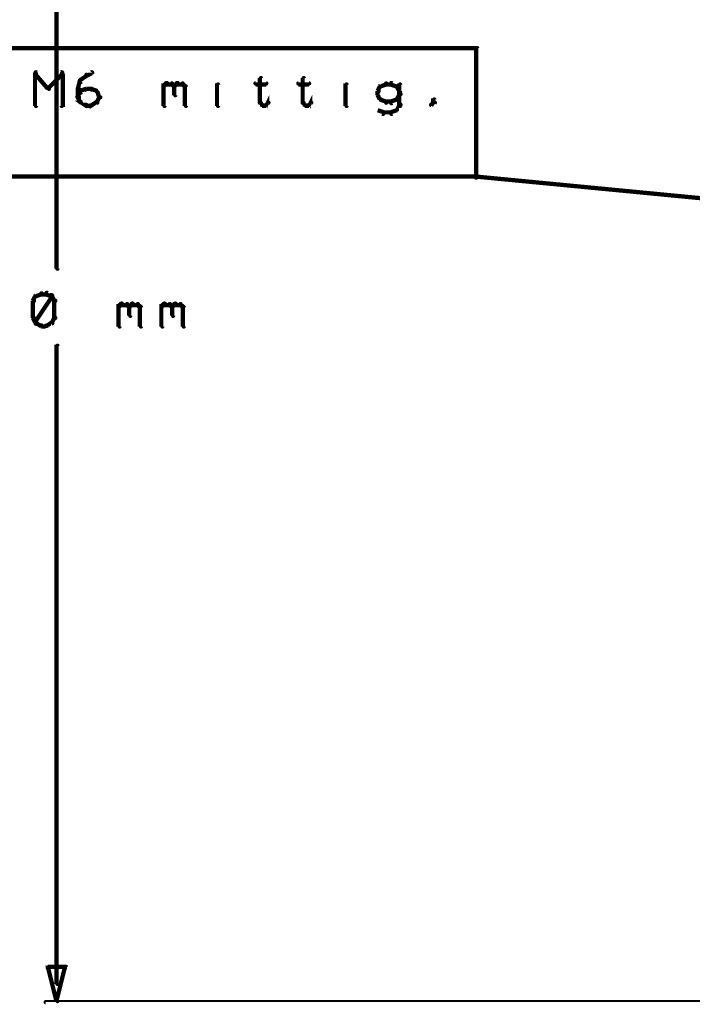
# Model space of a CAD drawing. Extents: x 35 to 575, y 26 to 553.
# Tile 64 of 125: x 58 to 90, y 460 to 506. Entities that reach past the tile are written whole.
import ezdxf

# ---------------------------------------------------------------- set-up
doc = ezdxf.new("R2010")
doc.units = 0
doc.layers.add('DIMENSIONS', color=3, linetype='CONTINUOUS')
doc.layers.add('DRAWING', color=1, linetype='CONTINUOUS')

msp = doc.modelspace()

# ---------------------------------------------------------------- linework, layer by layer
at = {"layer": 'DIMENSIONS', "color": 94}
for points in [[(60, 524.2, 0.1, 0.1, 1), (59.9, 524.2, 0, 0, 0), (59.9, 524.2, 0, 0, 0), (59.9, 524.2, 0.2, 0.2, 0), (59.9, 494.2, 0.2, 0.2, 0), (59.9, 494.2, 0, 0, 0), (59.9, 494.2, 0.1, 0.1, 0), (59.9, 494.2, 0.1, 0.1, 1), (60, 494.2, 0, 0, 0)], [(59, 492.9, 0.1, 0.1, 1), (58.9, 492.9, 0, 0, 0), (58.9, 492.9, 0, 0, 0), (58.9, 492.9, 0.2, 0.2, 0), (58.8, 492.7, 0.2, 0.2, 0), (58.8, 492.7, 0, 0, 0), (58.8, 492.7, 0.1, 0.1, 0), (58.8, 492.7, 0.1, 0.1, 1), (58.9, 492.7, 0, 0, 0)], [(59.2, 493, 0.1, 0.1, 1), (59.2, 493.1, 0, 0, 0), (59.2, 493, 0, 0, 0), (59.2, 493, 0.2, 0.2, 0), (58.9, 492.9, 0.2, 0.2, 0), (58.9, 492.9, 0, 0, 0), (58.9, 492.9, 0.1, 0.1, 0), (58.9, 493, 0.1, 0.1, 1), (59, 492.9, 0, 0, 0)], [(58.9, 491.7, 0.1, 0.1, 1), (59, 491.6, 0, 0, 0), (58.9, 491.7, 0, 0, 0), (58.9, 491.7, 0.2, 0.2, 0), (59.7, 492.9, 0.2, 0.2, 0), (59.7, 492.9, 0, 0, 0), (59.7, 492.9, 0.1, 0.1, 0), (59.7, 492.9, 0.1, 0.1, 1), (59.6, 493, 0, 0, 0)], [(59.4, 493, 0.1, 0.1, 1), (59.4, 493.1, 0, 0, 0), (59.4, 493, 0, 0, 0), (59.4, 493, 0.2, 0.2, 0), (59.2, 493, 0.2, 0.2, 0), (59.2, 493, 0, 0, 0), (59.2, 493, 0.1, 0.1, 0), (59.2, 493.1, 0.1, 0.1, 1), (59.2, 493, 0, 0, 0)], [(59.7, 492.9, 0.1, 0.1, 1), (59.7, 493, 0, 0, 0), (59.7, 492.9, 0, 0, 0), (59.7, 492.9, 0.2, 0.2, 0), (59.4, 493, 0.2, 0.2, 0), (59.4, 493, 0, 0, 0), (59.4, 493, 0.1, 0.1, 0), (59.5, 493.1, 0.1, 0.1, 1), (59.4, 493, 0, 0, 0)], [(59.8, 492.7, 0.1, 0.1, 1), (59.9, 492.7, 0, 0, 0), (59.8, 492.7, 0, 0, 0), (59.8, 492.7, 0.2, 0.2, 0), (59.7, 492.9, 0.2, 0.2, 0), (59.7, 492.9, 0, 0, 0), (59.7, 492.9, 0.1, 0.1, 0), (59.7, 492.9, 0.1, 0.1, 1), (59.6, 492.9, 0, 0, 0)], [(58.9, 492.7, 0.1, 0.1, 1), (58.8, 492.7, 0, 0, 0), (58.8, 492.7, 0, 0, 0), (58.8, 492.7, 0.2, 0.2, 0), (58.8, 491.9, 0.2, 0.2, 0), (58.8, 491.9, 0, 0, 0), (58.8, 491.9, 0.1, 0.1, 0), (58.8, 491.9, 0.1, 0.1, 1), (58.9, 491.9, 0, 0, 0)], [(59.8, 491.9, 0.1, 0.1, 1), (59.9, 491.9, 0, 0, 0), (59.8, 491.9, 0, 0, 0), (59.8, 491.9, 0.2, 0.2, 0), (59.8, 492.7, 0.2, 0.2, 0), (59.8, 492.7, 0, 0, 0), (59.8, 492.7, 0.1, 0.1, 0), (59.9, 492.7, 0.1, 0.1, 1), (59.8, 492.7, 0, 0, 0)], [(62.8, 492.5, 0.1, 0.1, 1), (62.8, 492.4, 0, 0, 0), (62.8, 492.4, 0, 0, 0), (62.8, 492.4, 0.2, 0.2, 0), (62.9, 492.5, 0.2, 0.2, 0), (62.9, 492.5, 0, 0, 0), (62.9, 492.5, 0.1, 0.1, 0), (63, 492.5, 0.1, 0.1, 1), (62.9, 492.6, 0, 0, 0)], [(62.8, 491.5, 0.1, 0.1, 1), (62.9, 491.5, 0, 0, 0), (62.8, 491.5, 0, 0, 0), (62.8, 491.5, 0.2, 0.2, 0), (62.8, 492.5, 0.2, 0.2, 0), (62.8, 492.5, 0, 0, 0), (62.8, 492.5, 0.1, 0.1, 0), (62.9, 492.5, 0.1, 0.1, 1), (62.8, 492.5, 0, 0, 0)], [(62.9, 492.6, 0.1, 0.1, 1), (62.9, 492.5, 0, 0, 0), (62.9, 492.5, 0, 0, 0), (62.9, 492.5, 0.2, 0.2, 0), (63.2, 492.5, 0.2, 0.2, 0), (63.2, 492.5, 0, 0, 0), (63.2, 492.5, 0.1, 0.1, 0), (63.2, 492.5, 0.1, 0.1, 1), (63.2, 492.6, 0, 0, 0)], [(63.2, 492.6, 0.1, 0.1, 1), (63.2, 492.5, 0, 0, 0), (63.2, 492.5, 0, 0, 0), (63.2, 492.5, 0.2, 0.2, 0), (63.3, 492.4, 0.2, 0.2, 0), (63.3, 492.4, 0, 0, 0), (63.3, 492.4, 0.1, 0.1, 0), (63.3, 492.4, 0.1, 0.1, 1), (63.3, 492.5, 0, 0, 0)], [(63.3, 492.5, 0.1, 0.1, 1), (63.3, 492.4, 0, 0, 0), (63.3, 492.4, 0, 0, 0), (63.3, 492.4, 0.2, 0.2, 0), (63.4, 492.5, 0.2, 0.2, 0), (63.4, 492.5, 0, 0, 0), (63.4, 492.5, 0.1, 0.1, 0), (63.5, 492.5, 0.1, 0.1, 1), (63.4, 492.6, 0, 0, 0)], [(63.4, 492.4, 0.1, 0.1, 1), (63.3, 492.4, 0, 0, 0), (63.3, 492.4, 0, 0, 0), (63.3, 492.4, 0.2, 0.2, 0), (63.3, 492, 0.2, 0.2, 0), (63.3, 492, 0, 0, 0), (63.3, 492, 0.1, 0.1, 0), (63.3, 492, 0.1, 0.1, 1), (63.4, 492, 0, 0, 0)], [(63.4, 492.6, 0.1, 0.1, 1), (63.4, 492.5, 0, 0, 0), (63.4, 492.5, 0, 0, 0), (63.4, 492.5, 0.2, 0.2, 0), (63.7, 492.5, 0.2, 0.2, 0), (63.7, 492.5, 0, 0, 0), (63.7, 492.5, 0.1, 0.1, 0), (63.7, 492.5, 0.1, 0.1, 1), (63.7, 492.6, 0, 0, 0)], [(63.7, 492.6, 0.1, 0.1, 1), (63.7, 492.5, 0, 0, 0), (63.7, 492.5, 0, 0, 0), (63.7, 492.5, 0.2, 0.2, 0), (63.8, 492.4, 0.2, 0.2, 0), (63.8, 492.4, 0, 0, 0), (63.8, 492.4, 0.1, 0.1, 0), (63.8, 492.4, 0.1, 0.1, 1), (63.8, 492.5, 0, 0, 0)], [(63.9, 492.4, 0.1, 0.1, 1), (63.8, 492.4, 0, 0, 0), (63.8, 492.4, 0, 0, 0), (63.8, 492.4, 0.2, 0.2, 0), (63.8, 491.5, 0.2, 0.2, 0), (63.8, 491.5, 0, 0, 0), (63.8, 491.5, 0.1, 0.1, 0), (63.8, 491.5, 0.1, 0.1, 1), (63.9, 491.5, 0, 0, 0)], [(64.8, 492.5, 0.1, 0.1, 1), (64.8, 492.4, 0, 0, 0), (64.8, 492.4, 0, 0, 0), (64.8, 492.4, 0.2, 0.2, 0), (64.9, 492.5, 0.2, 0.2, 0), (64.9, 492.5, 0, 0, 0), (64.9, 492.5, 0.1, 0.1, 0), (65, 492.5, 0.1, 0.1, 1), (64.9, 492.6, 0, 0, 0)], [(64.8, 491.5, 0.1, 0.1, 1), (64.9, 491.5, 0, 0, 0), (64.8, 491.5, 0, 0, 0), (64.8, 491.5, 0.2, 0.2, 0), (64.8, 492.5, 0.2, 0.2, 0), (64.8, 492.5, 0, 0, 0), (64.8, 492.5, 0.1, 0.1, 0), (64.9, 492.5, 0.1, 0.1, 1), (64.8, 492.5, 0, 0, 0)], [(64.9, 492.6, 0.1, 0.1, 1), (64.9, 492.5, 0, 0, 0), (64.9, 492.5, 0, 0, 0), (64.9, 492.5, 0.2, 0.2, 0), (65.2, 492.5, 0.2, 0.2, 0), (65.2, 492.5, 0, 0, 0), (65.2, 492.5, 0.1, 0.1, 0), (65.2, 492.5, 0.1, 0.1, 1), (65.2, 492.6, 0, 0, 0)], [(65.2, 492.6, 0.1, 0.1, 1), (65.2, 492.5, 0, 0, 0), (65.2, 492.5, 0, 0, 0), (65.2, 492.5, 0.2, 0.2, 0), (65.3, 492.4, 0.2, 0.2, 0), (65.3, 492.4, 0, 0, 0), (65.3, 492.4, 0.1, 0.1, 0), (65.3, 492.4, 0.1, 0.1, 1), (65.3, 492.5, 0, 0, 0)], [(65.3, 492.5, 0.1, 0.1, 1), (65.3, 492.4, 0, 0, 0), (65.3, 492.4, 0, 0, 0), (65.3, 492.4, 0.2, 0.2, 0), (65.4, 492.5, 0.2, 0.2, 0), (65.4, 492.5, 0, 0, 0), (65.4, 492.5, 0.1, 0.1, 0), (65.5, 492.5, 0.1, 0.1, 1), (65.4, 492.6, 0, 0, 0)], [(65.4, 492.4, 0.1, 0.1, 1), (65.3, 492.4, 0, 0, 0), (65.3, 492.4, 0, 0, 0), (65.3, 492.4, 0.2, 0.2, 0), (65.3, 492, 0.2, 0.2, 0), (65.3, 492, 0, 0, 0), (65.3, 492, 0.1, 0.1, 0), (65.3, 492, 0.1, 0.1, 1), (65.4, 492, 0, 0, 0)], [(65.4, 492.6, 0.1, 0.1, 1), (65.4, 492.5, 0, 0, 0), (65.4, 492.5, 0, 0, 0), (65.4, 492.5, 0.2, 0.2, 0), (65.7, 492.5, 0.2, 0.2, 0), (65.7, 492.5, 0, 0, 0), (65.7, 492.5, 0.1, 0.1, 0), (65.7, 492.5, 0.1, 0.1, 1), (65.7, 492.6, 0, 0, 0)], [(65.7, 492.6, 0.1, 0.1, 1), (65.7, 492.5, 0, 0, 0), (65.7, 492.5, 0, 0, 0), (65.7, 492.5, 0.2, 0.2, 0), (65.8, 492.4, 0.2, 0.2, 0), (65.8, 492.4, 0, 0, 0), (65.8, 492.4, 0.1, 0.1, 0), (65.8, 492.4, 0.1, 0.1, 1), (65.8, 492.5, 0, 0, 0)], [(65.9, 492.4, 0.1, 0.1, 1), (65.8, 492.4, 0, 0, 0), (65.8, 492.4, 0, 0, 0), (65.8, 492.4, 0.2, 0.2, 0), (65.8, 491.5, 0.2, 0.2, 0), (65.8, 491.5, 0, 0, 0), (65.8, 491.5, 0.1, 0.1, 0), (65.8, 491.5, 0.1, 0.1, 1), (65.9, 491.5, 0, 0, 0)], [(58.9, 491.9, 0.1, 0.1, 1), (58.8, 491.9, 0, 0, 0), (58.8, 491.9, 0, 0, 0), (58.8, 491.9, 0.2, 0.2, 0), (58.9, 491.7, 0.2, 0.2, 0), (58.9, 491.7, 0, 0, 0), (58.9, 491.7, 0.1, 0.1, 0), (58.9, 491.7, 0.1, 0.1, 1), (59, 491.7, 0, 0, 0)], [(59.6, 491.7, 0.1, 0.1, 1), (59.7, 491.7, 0, 0, 0), (59.7, 491.7, 0, 0, 0), (59.7, 491.7, 0.2, 0.2, 0), (59.8, 491.9, 0.2, 0.2, 0), (59.8, 491.9, 0, 0, 0), (59.8, 491.9, 0.1, 0.1, 0), (59.9, 491.9, 0.1, 0.1, 1), (59.8, 491.9, 0, 0, 0)], [(59, 491.7, 0.1, 0.1, 1), (58.9, 491.6, 0, 0, 0), (58.9, 491.7, 0, 0, 0), (58.9, 491.7, 0.2, 0.2, 0), (59.2, 491.5, 0.2, 0.2, 0), (59.2, 491.5, 0, 0, 0), (59.2, 491.5, 0.1, 0.1, 0), (59.2, 491.5, 0.1, 0.1, 1), (59.2, 491.6, 0, 0, 0)], [(59.2, 491.6, 0.1, 0.1, 1), (59.2, 491.5, 0, 0, 0), (59.2, 491.5, 0, 0, 0), (59.2, 491.5, 0.2, 0.2, 0), (59.4, 491.5, 0.2, 0.2, 0), (59.4, 491.5, 0, 0, 0), (59.4, 491.5, 0.1, 0.1, 0), (59.4, 491.5, 0.1, 0.1, 1), (59.4, 491.6, 0, 0, 0)], [(59.4, 491.6, 0.1, 0.1, 1), (59.5, 491.5, 0, 0, 0), (59.4, 491.5, 0, 0, 0), (59.4, 491.5, 0.2, 0.2, 0), (59.7, 491.7, 0.2, 0.2, 0), (59.7, 491.7, 0, 0, 0), (59.7, 491.7, 0.1, 0.1, 0), (59.7, 491.6, 0.1, 0.1, 1), (59.7, 491.7, 0, 0, 0)], [(59.9, 460.8, 0.1, 0.1, 1), (60, 460.8, 0, 0, 0), (59.9, 460.8, 0, 0, 0), (59.9, 460.8, 0.2, 0.2, 0), (59.9, 490.6, 0.2, 0.2, 0), (59.9, 490.6, 0, 0, 0), (59.9, 490.6, 0.1, 0.1, 0), (60, 490.6, 0.1, 0.1, 1), (59.9, 490.6, 0, 0, 0)], [(107.4, 459.9, 0.1, 0.1, 1), (107.4, 460, 0, 0, 0), (107.4, 460, 0, 0, 0), (107.4, 460, 0.1, 0.1, 0), (59.4, 460, 0.1, 0.1, 0), (59.4, 460, 0, 0, 0), (59.4, 460, 0.1, 0.1, 0), (59.4, 460, 0.1, 0.1, 1), (59.4, 459.9, 0, 0, 0)]]:
    msp.add_lwpolyline(points, format="xyseb", dxfattribs=at)
msp.add_lwpolyline([(59.9, 460, 0.1, 0.1, 1), (60, 460, 0, 0, 0), (59.9, 460, 0, 0, 0), (59.9, 460, 0.2, 0.2, 0), (59.5, 461.6, 0, 0, 0), (59.5, 461.6, 0.1, 0.1, 0), (59.6, 461.6, 0.1, 0.1, 1), (59.5, 461.6, 0, 0, 0), (59.5, 461.6, 0.1, 0.1, 1), (59.5, 461.5, 0, 0, 0), (59.5, 461.6, 0, 0, 0), (59.5, 461.6, 0.2, 0.2, 0), (60.3, 461.6, 0, 0, 0), (60.3, 461.6, 0.1, 0.1, 0), (60.3, 461.5, 0.1, 0.1, 1), (60.3, 461.6, 0, 0, 0), (60.4, 461.6, 0.1, 0.1, 1), (60.3, 461.6, 0, 0, 0), (60.3, 461.6, 0, 0, 0), (60.3, 461.6, 0.2, 0.2, 0), (59.9, 460, 0.2, 0.2, 0), (59.9, 460, 0, 0, 0), (59.9, 460, 0.1, 0.1, 0), (59.9, 460, 0.1, 0.1, 1), (60, 460, 0, 0, 0)], format="xyseb", close=True, dxfattribs=at)
at = {"layer": 'DRAWING', "color": 2}
for points in [[(38.3, 498.5, 0.2, 0.2, 0), (79.5, 498.5, 0.2, 0.2, 0), (79.5, 498.5, 0, 0, 0), (79.5, 498.5, 0.1, 0.1, 0), (79.5, 498.4, 0.1, 0.1, 1), (79.5, 498.5, 0, 0, 0), (79.5, 498.5, 0.1, 0.1, 1), (79.6, 498.5, 0, 0, 0), (79.5, 498.5, 0, 0, 0), (79.5, 498.5, 0.2, 0.2, 0), (79.5, 504.5, 0, 0, 0), (79.5, 504.5, 0.1, 0.1, 0), (79.6, 504.5, 0.1, 0.1, 1), (79.5, 504.5, 0, 0, 0), (79.5, 504.4, 0.1, 0.1, 1), (79.5, 504.5, 0, 0, 0), (79.5, 504.5, 0, 0, 0), (79.5, 504.5, 0.2, 0.2, 0), (38.3, 504.5, 0, 0, 0)], [(59, 503.4, 0.1, 0.1, 1), (58.9, 503.3, 0, 0, 0), (58.9, 503.3, 0, 0, 0), (58.9, 503.3, 0.2, 0.2, 0), (59.5, 502.6, 0.2, 0.2, 0), (59.5, 502.6, 0, 0, 0), (59.5, 502.6, 0.1, 0.1, 0), (59.5, 502.6, 0.1, 0.1, 1), (59.6, 502.6, 0, 0, 0)], [(58.9, 501.8, 0.1, 0.1, 1), (59, 501.8, 0, 0, 0), (58.9, 501.8, 0, 0, 0), (58.9, 501.8, 0.2, 0.2, 0), (58.9, 503.3, 0.2, 0.2, 0), (58.9, 503.3, 0, 0, 0), (58.9, 503.3, 0.1, 0.1, 0), (59, 503.3, 0.1, 0.1, 1), (58.9, 503.3, 0, 0, 0)], [(59.5, 502.6, 0.1, 0.1, 1), (59.6, 502.6, 0, 0, 0), (59.5, 502.6, 0, 0, 0), (59.5, 502.6, 0.2, 0.2, 0), (60.2, 503.3, 0.2, 0.2, 0), (60.2, 503.3, 0, 0, 0), (60.2, 503.3, 0.1, 0.1, 0), (60.2, 503.3, 0.1, 0.1, 1), (60.1, 503.4, 0, 0, 0)], [(60.2, 503.3, 0.1, 0.1, 1), (60.1, 503.3, 0, 0, 0), (60.2, 503.3, 0, 0, 0), (60.2, 503.3, 0.2, 0.2, 0), (60.2, 501.8, 0.2, 0.2, 0), (60.2, 501.8, 0, 0, 0), (60.2, 501.8, 0.1, 0.1, 0), (60.1, 501.8, 0.1, 0.1, 1), (60.2, 501.8, 0, 0, 0)], [(61.3, 503.3, 0.1, 0.1, 1), (61.3, 503.2, 0, 0, 0), (61.3, 503.2, 0, 0, 0), (61.3, 503.2, 0.2, 0.2, 0), (61.5, 503.3, 0.2, 0.2, 0), (61.5, 503.3, 0, 0, 0), (61.5, 503.3, 0.1, 0.1, 0), (61.6, 503.3, 0.1, 0.1, 1), (61.5, 503.4, 0, 0, 0)], [(60.9, 502.6, 0.1, 0.1, 1), (61, 502.6, 0, 0, 0), (60.9, 502.6, 0, 0, 0), (60.9, 502.6, 0.2, 0.2, 0), (61, 503, 0.2, 0.2, 0), (61, 503, 0, 0, 0), (61, 503, 0.1, 0.1, 0), (61.1, 503, 0.1, 0.1, 1), (61, 503, 0, 0, 0)], [(61, 503, 0.1, 0.1, 1), (61.1, 502.9, 0, 0, 0), (61, 503, 0, 0, 0), (61, 503, 0.2, 0.2, 0), (61.3, 503.2, 0.2, 0.2, 0), (61.3, 503.2, 0, 0, 0), (61.3, 503.2, 0.1, 0.1, 0), (61.3, 503.2, 0.1, 0.1, 1), (61.3, 503.3, 0, 0, 0)], [(64.9, 502.8, 0.1, 0.1, 1), (64.9, 502.7, 0, 0, 0), (64.9, 502.7, 0, 0, 0), (64.9, 502.7, 0.2, 0.2, 0), (65, 502.8, 0.2, 0.2, 0), (65, 502.8, 0, 0, 0), (65, 502.8, 0.1, 0.1, 0), (65.1, 502.8, 0.1, 0.1, 1), (65, 502.9, 0, 0, 0)], [(65, 502.9, 0.1, 0.1, 1), (65, 502.8, 0, 0, 0), (65, 502.8, 0, 0, 0), (65, 502.8, 0.2, 0.2, 0), (65.3, 502.8, 0.2, 0.2, 0), (65.3, 502.8, 0, 0, 0), (65.3, 502.8, 0.1, 0.1, 0), (65.3, 502.8, 0.1, 0.1, 1), (65.3, 502.9, 0, 0, 0)], [(65.3, 502.9, 0.1, 0.1, 1), (65.3, 502.8, 0, 0, 0), (65.3, 502.8, 0, 0, 0), (65.3, 502.8, 0.2, 0.2, 0), (65.4, 502.7, 0.2, 0.2, 0), (65.4, 502.7, 0, 0, 0), (65.4, 502.7, 0.1, 0.1, 0), (65.4, 502.7, 0.1, 0.1, 1), (65.4, 502.8, 0, 0, 0)], [(65.4, 502.8, 0.1, 0.1, 1), (65.4, 502.7, 0, 0, 0), (65.4, 502.7, 0, 0, 0), (65.4, 502.7, 0.2, 0.2, 0), (65.5, 502.8, 0.2, 0.2, 0), (65.5, 502.8, 0, 0, 0), (65.5, 502.8, 0.1, 0.1, 0), (65.6, 502.8, 0.1, 0.1, 1), (65.5, 502.9, 0, 0, 0)], [(65.5, 502.9, 0.1, 0.1, 1), (65.5, 502.8, 0, 0, 0), (65.5, 502.8, 0, 0, 0), (65.5, 502.8, 0.2, 0.2, 0), (65.8, 502.8, 0.2, 0.2, 0), (65.8, 502.8, 0, 0, 0), (65.8, 502.8, 0.1, 0.1, 0), (65.8, 502.8, 0.1, 0.1, 1), (65.8, 502.9, 0, 0, 0)], [(65.8, 502.9, 0.1, 0.1, 1), (65.8, 502.8, 0, 0, 0), (65.8, 502.8, 0, 0, 0), (65.8, 502.8, 0.2, 0.2, 0), (65.9, 502.7, 0.2, 0.2, 0), (65.9, 502.7, 0, 0, 0), (65.9, 502.7, 0.1, 0.1, 0), (65.9, 502.7, 0.1, 0.1, 1), (65.9, 502.8, 0, 0, 0)], [(67.4, 503.2, 0.1, 0.1, 1), (67.4, 503.2, 0, 0, 0), (67.4, 503.2, 0, 0, 0), (67.4, 503.2, 0.2, 0.2, 0), (67.4, 503.2, 0.2, 0.2, 0), (67.4, 503.2, 0, 0, 0), (67.4, 503.2, 0.1, 0.1, 0), (67.4, 503.2, 0.1, 0.1, 1), (67.4, 503.2, 0, 0, 0)], [(69.2, 502.9, 0.1, 0.1, 1), (69.2, 502.8, 0, 0, 0), (69.2, 502.8, 0, 0, 0), (69.2, 502.8, 0.2, 0.2, 0), (69.7, 502.8, 0.2, 0.2, 0), (69.7, 502.8, 0, 0, 0), (69.7, 502.8, 0.1, 0.1, 0), (69.7, 502.8, 0.1, 0.1, 1), (69.7, 502.9, 0, 0, 0)], [(69.5, 503.1, 0.1, 0.1, 1), (69.4, 503.1, 0, 0, 0), (69.4, 503.1, 0, 0, 0), (69.4, 503.1, 0.2, 0.2, 0), (69.4, 502, 0.2, 0.2, 0), (69.4, 502, 0, 0, 0), (69.4, 502, 0.1, 0.1, 0), (69.4, 502, 0.1, 0.1, 1), (69.5, 502, 0, 0, 0)], [(71.2, 502.9, 0.1, 0.1, 1), (71.2, 502.8, 0, 0, 0), (71.2, 502.8, 0, 0, 0), (71.2, 502.8, 0.2, 0.2, 0), (71.7, 502.8, 0.2, 0.2, 0), (71.7, 502.8, 0, 0, 0), (71.7, 502.8, 0.1, 0.1, 0), (71.7, 502.8, 0.1, 0.1, 1), (71.7, 502.9, 0, 0, 0)], [(71.5, 503.1, 0.1, 0.1, 1), (71.4, 503.1, 0, 0, 0), (71.4, 503.1, 0, 0, 0), (71.4, 503.1, 0.2, 0.2, 0), (71.4, 502, 0.2, 0.2, 0), (71.4, 502, 0, 0, 0), (71.4, 502, 0.1, 0.1, 0), (71.4, 502, 0.1, 0.1, 1), (71.5, 502, 0, 0, 0)], [(73.4, 503.2, 0.1, 0.1, 1), (73.4, 503.2, 0, 0, 0), (73.4, 503.2, 0, 0, 0), (73.4, 503.2, 0.2, 0.2, 0), (73.4, 503.2, 0.2, 0.2, 0), (73.4, 503.2, 0, 0, 0), (73.4, 503.2, 0.1, 0.1, 0), (73.4, 503.2, 0.1, 0.1, 1), (73.4, 503.2, 0, 0, 0)], [(75.3, 502.8, 0.1, 0.1, 1), (75.3, 502.9, 0, 0, 0), (75.3, 502.8, 0, 0, 0), (75.3, 502.8, 0.2, 0.2, 0), (75, 502.7, 0.2, 0.2, 0), (75, 502.7, 0, 0, 0), (75, 502.7, 0.1, 0.1, 0), (75, 502.8, 0.1, 0.1, 1), (75.1, 502.7, 0, 0, 0)], [(75.5, 502.8, 0.1, 0.1, 1), (75.5, 502.9, 0, 0, 0), (75.5, 502.8, 0, 0, 0), (75.5, 502.8, 0.2, 0.2, 0), (75.3, 502.8, 0.2, 0.2, 0), (75.3, 502.8, 0, 0, 0), (75.3, 502.8, 0.1, 0.1, 0), (75.3, 502.9, 0.1, 0.1, 1), (75.3, 502.8, 0, 0, 0)], [(75.8, 502.7, 0.1, 0.1, 1), (75.8, 502.8, 0, 0, 0), (75.8, 502.7, 0, 0, 0), (75.8, 502.7, 0.2, 0.2, 0), (75.5, 502.8, 0.2, 0.2, 0), (75.5, 502.8, 0, 0, 0), (75.5, 502.8, 0.1, 0.1, 0), (75.6, 502.9, 0.1, 0.1, 1), (75.5, 502.8, 0, 0, 0)], [(60.9, 502.2, 0.1, 0.1, 1), (61, 502.2, 0, 0, 0), (60.9, 502.2, 0, 0, 0), (60.9, 502.2, 0.2, 0.2, 0), (61, 502.5, 0.2, 0.2, 0), (61, 502.5, 0, 0, 0), (61, 502.5, 0.1, 0.1, 0), (61.1, 502.5, 0.1, 0.1, 1), (61, 502.5, 0, 0, 0)], [(60.9, 502.2, 0.1, 0.1, 1), (61, 502.2, 0, 0, 0), (60.9, 502.2, 0, 0, 0), (60.9, 502.2, 0.2, 0.2, 0), (60.9, 502.6, 0.2, 0.2, 0), (60.9, 502.6, 0, 0, 0), (60.9, 502.6, 0.1, 0.1, 0), (61, 502.6, 0.1, 0.1, 1), (60.9, 502.6, 0, 0, 0)], [(61, 502.5, 0.1, 0.1, 1), (61.1, 502.4, 0, 0, 0), (61, 502.5, 0, 0, 0), (61, 502.5, 0.2, 0.2, 0), (61.3, 502.6, 0.2, 0.2, 0), (61.3, 502.6, 0, 0, 0), (61.3, 502.6, 0.1, 0.1, 0), (61.3, 502.6, 0.1, 0.1, 1), (61.3, 502.6, 0, 0, 0)], [(61.3, 502.6, 0.1, 0.1, 1), (61.3, 502.5, 0, 0, 0), (61.3, 502.6, 0, 0, 0), (61.3, 502.6, 0.2, 0.2, 0), (61.5, 502.6, 0.2, 0.2, 0), (61.5, 502.6, 0, 0, 0), (61.5, 502.6, 0.1, 0.1, 0), (61.5, 502.5, 0.1, 0.1, 1), (61.5, 502.6, 0, 0, 0)], [(61.6, 502.6, 0.1, 0.1, 1), (61.5, 502.6, 0, 0, 0), (61.5, 502.6, 0, 0, 0), (61.5, 502.6, 0.2, 0.2, 0), (61.8, 502.5, 0.2, 0.2, 0), (61.8, 502.5, 0, 0, 0), (61.8, 502.5, 0.1, 0.1, 0), (61.8, 502.4, 0.1, 0.1, 1), (61.8, 502.5, 0, 0, 0)], [(61.8, 502.5, 0.1, 0.1, 1), (61.7, 502.5, 0, 0, 0), (61.8, 502.5, 0, 0, 0), (61.8, 502.5, 0.2, 0.2, 0), (61.9, 502.2, 0.2, 0.2, 0), (61.9, 502.2, 0, 0, 0), (61.9, 502.2, 0.1, 0.1, 0), (61.9, 502.2, 0.1, 0.1, 1), (62, 502.2, 0, 0, 0)], [(64.9, 501.8, 0.1, 0.1, 1), (65, 501.8, 0, 0, 0), (64.9, 501.8, 0, 0, 0), (64.9, 501.8, 0.2, 0.2, 0), (64.9, 502.8, 0.2, 0.2, 0), (64.9, 502.8, 0, 0, 0), (64.9, 502.8, 0.1, 0.1, 0), (65, 502.8, 0.1, 0.1, 1), (64.9, 502.8, 0, 0, 0)], [(65.5, 502.7, 0.1, 0.1, 1), (65.4, 502.7, 0, 0, 0), (65.4, 502.7, 0, 0, 0), (65.4, 502.7, 0.2, 0.2, 0), (65.4, 502.3, 0.2, 0.2, 0), (65.4, 502.3, 0, 0, 0), (65.4, 502.3, 0.1, 0.1, 0), (65.4, 502.3, 0.1, 0.1, 1), (65.5, 502.3, 0, 0, 0)], [(66, 502.7, 0.1, 0.1, 1), (65.9, 502.7, 0, 0, 0), (65.9, 502.7, 0, 0, 0), (65.9, 502.7, 0.2, 0.2, 0), (65.9, 501.8, 0.2, 0.2, 0), (65.9, 501.8, 0, 0, 0), (65.9, 501.8, 0.1, 0.1, 0), (65.9, 501.8, 0.1, 0.1, 1), (66, 501.8, 0, 0, 0)], [(67.4, 501.8, 0.1, 0.1, 1), (67.5, 501.8, 0, 0, 0), (67.4, 501.8, 0, 0, 0), (67.4, 501.8, 0.2, 0.2, 0), (67.4, 502.8, 0.2, 0.2, 0), (67.4, 502.8, 0, 0, 0), (67.4, 502.8, 0.1, 0.1, 0), (67.5, 502.8, 0.1, 0.1, 1), (67.4, 502.8, 0, 0, 0)], [(73.4, 501.8, 0.1, 0.1, 1), (73.5, 501.8, 0, 0, 0), (73.4, 501.8, 0, 0, 0), (73.4, 501.8, 0.2, 0.2, 0), (73.4, 502.8, 0.2, 0.2, 0), (73.4, 502.8, 0, 0, 0), (73.4, 502.8, 0.1, 0.1, 0), (73.5, 502.8, 0.1, 0.1, 1), (73.4, 502.8, 0, 0, 0)], [(75.1, 502.7, 0.1, 0.1, 1), (75, 502.7, 0, 0, 0), (75, 502.7, 0, 0, 0), (75, 502.7, 0.2, 0.2, 0), (74.9, 502.5, 0.2, 0.2, 0), (74.9, 502.5, 0, 0, 0), (74.9, 502.5, 0.1, 0.1, 0), (74.9, 502.5, 0.1, 0.1, 1), (75, 502.5, 0, 0, 0)], [(75, 502.5, 0.1, 0.1, 1), (74.9, 502.5, 0, 0, 0), (74.9, 502.5, 0, 0, 0), (74.9, 502.5, 0.2, 0.2, 0), (74.9, 502.3, 0.2, 0.2, 0), (74.9, 502.3, 0, 0, 0), (74.9, 502.3, 0.1, 0.1, 0), (74.9, 502.3, 0.1, 0.1, 1), (75, 502.3, 0, 0, 0)], [(75.9, 502.5, 0.1, 0.1, 1), (76, 502.5, 0, 0, 0), (75.9, 502.5, 0, 0, 0), (75.9, 502.5, 0.2, 0.2, 0), (75.8, 502.7, 0.2, 0.2, 0), (75.8, 502.7, 0, 0, 0), (75.8, 502.7, 0.1, 0.1, 0), (75.8, 502.7, 0.1, 0.1, 1), (75.7, 502.7, 0, 0, 0)], [(76, 502.8, 0.1, 0.1, 1), (75.9, 502.8, 0, 0, 0), (75.9, 502.8, 0, 0, 0), (75.9, 502.8, 0.2, 0.2, 0), (75.9, 501.8, 0.2, 0.2, 0), (75.9, 501.8, 0, 0, 0), (75.9, 501.8, 0.1, 0.1, 0), (75.9, 501.8, 0.1, 0.1, 1), (76, 501.8, 0, 0, 0)], [(61.3, 501.8, 0.1, 0.1, 1), (61.3, 501.9, 0, 0, 0), (61.3, 501.8, 0, 0, 0), (61.3, 501.8, 0.2, 0.2, 0), (61, 502, 0.2, 0.2, 0), (61, 502, 0, 0, 0), (61, 502, 0.1, 0.1, 0), (61.1, 502, 0.1, 0.1, 1), (61, 501.9, 0, 0, 0)], [(61, 502, 0.1, 0.1, 1), (61.1, 502, 0, 0, 0), (61, 502, 0, 0, 0), (61, 502, 0.2, 0.2, 0), (60.9, 502.2, 0.2, 0.2, 0), (60.9, 502.2, 0, 0, 0), (60.9, 502.2, 0.1, 0.1, 0), (61, 502.2, 0.1, 0.1, 1), (60.9, 502.2, 0, 0, 0)], [(61.8, 501.9, 0.1, 0.1, 1), (61.8, 502, 0, 0, 0), (61.8, 502, 0, 0, 0), (61.8, 502, 0.2, 0.2, 0), (61.5, 501.8, 0.2, 0.2, 0), (61.5, 501.8, 0, 0, 0), (61.5, 501.8, 0.1, 0.1, 0), (61.5, 501.9, 0.1, 0.1, 1), (61.6, 501.8, 0, 0, 0)], [(62, 502.2, 0.1, 0.1, 1), (61.9, 502.2, 0, 0, 0), (61.9, 502.2, 0, 0, 0), (61.9, 502.2, 0.2, 0.2, 0), (61.8, 502, 0.2, 0.2, 0), (61.8, 502, 0, 0, 0), (61.8, 502, 0.1, 0.1, 0), (61.7, 502, 0.1, 0.1, 1), (61.8, 502, 0, 0, 0)], [(69.4, 502, 0.1, 0.1, 1), (69.4, 501.9, 0, 0, 0), (69.4, 502, 0, 0, 0), (69.4, 502, 0.2, 0.2, 0), (69.5, 501.8, 0.2, 0.2, 0), (69.5, 501.8, 0, 0, 0), (69.5, 501.8, 0.1, 0.1, 0), (69.5, 501.8, 0.1, 0.1, 1), (69.6, 501.9, 0, 0, 0)], [(69.6, 501.9, 0.1, 0.1, 1), (69.7, 501.8, 0, 0, 0), (69.7, 501.8, 0, 0, 0), (69.7, 501.8, 0.2, 0.2, 0), (69.8, 502, 0.2, 0.2, 0), (69.8, 502, 0, 0, 0), (69.8, 502, 0.1, 0.1, 0), (69.8, 501.9, 0.1, 0.1, 1), (69.8, 502, 0, 0, 0)], [(71.4, 502, 0.1, 0.1, 1), (71.4, 501.9, 0, 0, 0), (71.4, 502, 0, 0, 0), (71.4, 502, 0.2, 0.2, 0), (71.5, 501.8, 0.2, 0.2, 0), (71.5, 501.8, 0, 0, 0), (71.5, 501.8, 0.1, 0.1, 0), (71.5, 501.8, 0.1, 0.1, 1), (71.6, 501.9, 0, 0, 0)], [(71.6, 501.9, 0.1, 0.1, 1), (71.7, 501.8, 0, 0, 0), (71.7, 501.8, 0, 0, 0), (71.7, 501.8, 0.2, 0.2, 0), (71.8, 502, 0.2, 0.2, 0), (71.8, 502, 0, 0, 0), (71.8, 502, 0.1, 0.1, 0), (71.8, 501.9, 0.1, 0.1, 1), (71.8, 502, 0, 0, 0)], [(75, 502.4, 0.1, 0.1, 1), (74.9, 502.3, 0, 0, 0), (74.9, 502.3, 0, 0, 0), (74.9, 502.3, 0.2, 0.2, 0), (75, 502.1, 0.2, 0.2, 0), (75, 502.1, 0, 0, 0), (75, 502.1, 0.1, 0.1, 0), (75, 502.1, 0.1, 0.1, 1), (75.1, 502.1, 0, 0, 0)], [(75.1, 502.1, 0.1, 0.1, 1), (75, 502.1, 0, 0, 0), (75, 502.1, 0, 0, 0), (75, 502.1, 0.2, 0.2, 0), (75.3, 502, 0.2, 0.2, 0), (75.3, 502, 0, 0, 0), (75.3, 502, 0.1, 0.1, 0), (75.3, 501.9, 0.1, 0.1, 1), (75.3, 502, 0, 0, 0)], [(75.3, 502, 0.1, 0.1, 1), (75.3, 501.9, 0, 0, 0), (75.3, 502, 0, 0, 0), (75.3, 502, 0.2, 0.2, 0), (75.5, 502, 0.2, 0.2, 0), (75.5, 502, 0, 0, 0), (75.5, 502, 0.1, 0.1, 0), (75.5, 501.9, 0.1, 0.1, 1), (75.5, 502, 0, 0, 0)], [(75.5, 502, 0.1, 0.1, 1), (75.6, 501.9, 0, 0, 0), (75.5, 502, 0, 0, 0), (75.5, 502, 0.2, 0.2, 0), (75.8, 502.1, 0.2, 0.2, 0), (75.8, 502.1, 0, 0, 0), (75.8, 502.1, 0.1, 0.1, 0), (75.8, 502.1, 0.1, 0.1, 1), (75.8, 502.1, 0, 0, 0)], [(75.7, 502.1, 0.1, 0.1, 1), (75.8, 502.1, 0, 0, 0), (75.8, 502.1, 0, 0, 0), (75.8, 502.1, 0.2, 0.2, 0), (75.9, 502.3, 0.2, 0.2, 0), (75.9, 502.3, 0, 0, 0), (75.9, 502.3, 0.1, 0.1, 0), (76, 502.3, 0.1, 0.1, 1), (75.9, 502.4, 0, 0, 0)], [(77.4, 501.9, 0.1, 0.1, 1), (77.4, 501.8, 0, 0, 0), (77.4, 501.8, 0, 0, 0), (77.4, 501.8, 0.2, 0.2, 0), (77.5, 502, 0.2, 0.2, 0), (77.5, 502, 0, 0, 0), (77.5, 502, 0.1, 0.1, 0), (77.6, 501.9, 0.1, 0.1, 1), (77.5, 502, 0, 0, 0)], [(77.5, 502, 0.1, 0.1, 1), (77.6, 502, 0, 0, 0), (77.5, 502, 0, 0, 0), (77.5, 502, 0.2, 0.2, 0), (77.5, 502.1, 0.2, 0.2, 0), (77.5, 502.1, 0, 0, 0), (77.5, 502.1, 0.1, 0.1, 0), (77.6, 502.1, 0.1, 0.1, 1), (77.5, 502.1, 0, 0, 0)], [(61.5, 501.8, 0.1, 0.1, 1), (61.5, 501.9, 0, 0, 0), (61.5, 501.8, 0, 0, 0), (61.5, 501.8, 0.2, 0.2, 0), (61.3, 501.8, 0.2, 0.2, 0), (61.3, 501.8, 0, 0, 0), (61.3, 501.8, 0.1, 0.1, 0), (61.3, 501.9, 0.1, 0.1, 1), (61.3, 501.8, 0, 0, 0)], [(69.5, 501.9, 0.1, 0.1, 1), (69.5, 501.8, 0, 0, 0), (69.5, 501.8, 0, 0, 0), (69.5, 501.8, 0.2, 0.2, 0), (69.7, 501.8, 0.2, 0.2, 0), (69.7, 501.8, 0, 0, 0), (69.7, 501.8, 0.1, 0.1, 0), (69.7, 501.8, 0.1, 0.1, 1), (69.7, 501.9, 0, 0, 0)], [(71.5, 501.9, 0.1, 0.1, 1), (71.5, 501.8, 0, 0, 0), (71.5, 501.8, 0, 0, 0), (71.5, 501.8, 0.2, 0.2, 0), (71.7, 501.8, 0.2, 0.2, 0), (71.7, 501.8, 0, 0, 0), (71.7, 501.8, 0.1, 0.1, 0), (71.7, 501.8, 0.1, 0.1, 1), (71.7, 501.9, 0, 0, 0)], [(75.1, 501.4, 0.1, 0.1, 1), (75.2, 501.5, 0, 0, 0), (75.2, 501.5, 0, 0, 0), (75.2, 501.5, 0.2, 0.2, 0), (74.9, 501.6, 0.2, 0.2, 0), (74.9, 501.6, 0, 0, 0), (74.9, 501.6, 0.1, 0.1, 0), (74.9, 501.6, 0.1, 0.1, 1), (74.9, 501.6, 0, 0, 0)], [(75.8, 501.6, 0.1, 0.1, 1), (75.8, 501.6, 0, 0, 0), (75.8, 501.6, 0, 0, 0), (75.8, 501.6, 0.2, 0.2, 0), (75.5, 501.5, 0.2, 0.2, 0), (75.5, 501.5, 0, 0, 0), (75.5, 501.5, 0.1, 0.1, 0), (75.5, 501.5, 0.1, 0.1, 1), (75.6, 501.4, 0, 0, 0)], [(76, 501.8, 0.1, 0.1, 1), (75.9, 501.9, 0, 0, 0), (75.9, 501.8, 0, 0, 0), (75.9, 501.8, 0.2, 0.2, 0), (75.8, 501.6, 0.2, 0.2, 0), (75.8, 501.6, 0, 0, 0), (75.8, 501.6, 0.1, 0.1, 0), (75.7, 501.6, 0.1, 0.1, 1), (75.8, 501.6, 0, 0, 0)], [(75.5, 501.4, 0.1, 0.1, 1), (75.5, 501.5, 0, 0, 0), (75.5, 501.5, 0, 0, 0), (75.5, 501.5, 0.2, 0.2, 0), (75.2, 501.5, 0.2, 0.2, 0), (75.2, 501.5, 0, 0, 0), (75.2, 501.5, 0.1, 0.1, 0), (75.2, 501.5, 0.1, 0.1, 1), (75.2, 501.4, 0, 0, 0)], [(115.9, 494.9, 0.1, 0.1, 1), (115.9, 495, 0, 0, 0), (115.9, 495, 0, 0, 0), (115.9, 495, 0.2, 0.2, 0), (79.5, 498.5, 0.2, 0.2, 0), (79.5, 498.5, 0, 0, 0), (79.5, 498.5, 0.1, 0.1, 0), (79.5, 498.5, 0.1, 0.1, 1), (79.5, 498.4, 0, 0, 0)]]:
    msp.add_lwpolyline(points, format="xyseb", dxfattribs=at)

doc.saveas('drawing.dxf')
